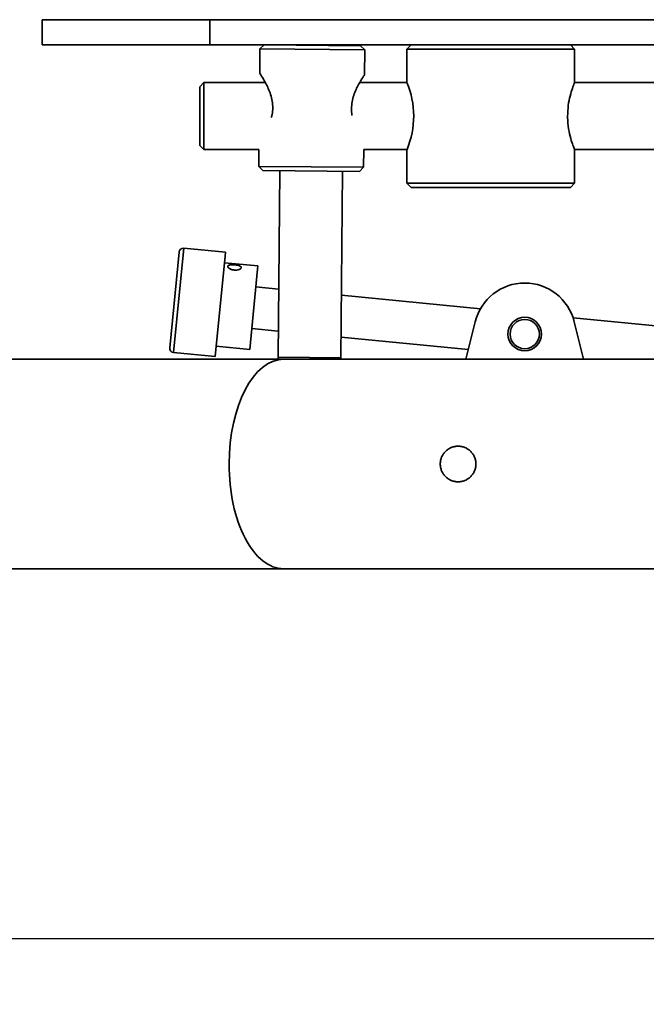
# Model space of a CAD drawing. Header units: millimetres. Extents: x 0 to 864, y 0 to 559.
# Tile 32 of 83: x 386 to 424, y 169 to 227. Entities that reach past the tile are written whole.
import ezdxf

# ---------------------------------------------------------------- set-up
doc = ezdxf.new("R2010")
doc.units = ezdxf.units.MM
doc.header["$PDSIZE"] = -1
doc.styles.add('SLDTEXTSTYLE4', font='GOTHIC.TTF', dxfattribs={"width": 0.605})
doc.dimstyles.new('SLDDIMSTYLE3', dxfattribs={"dimtxt": 6.35, "dimasz": 4.572, "dimexe": 0, "dimexo": 0.0625, "dimgap": 1.5875, "dimtad": 0, "dimtih": 1, "dimtoh": 1, "dimlfac": 4, "dimrnd": 1e-09, "dimzin": 4, "dimdsep": 46, "dimtxsty": 'SLDTEXTSTYLE4', "dimsah": 1, "dimcen": 0.09, "dimadec": 0, "dimazin": 1, "dimtfac": 1, "dimtofl": 0, "dimtmove": 0, "dimatfit": 3, "dimfxl": 1, "dimfrac": 2, "dimtolj": 1, "dimtzin": 12, "dimarcsym": 0})

# ---------------------------------------------------------------- blocks, each defined once
blk = doc.blocks.new('_D_2')
at = {"color": 0, "linetype": 'Continuous', "lineweight": -2}
for p, q in [((369.011, 191.964), (369.011, 172.477)), ((540.261, 191.964), (540.261, 172.477)), ((373.583, 172.477), (443.627, 172.477)), ((535.689, 172.477), (465.645, 172.477))]:
    blk.add_line(p, q, dxfattribs=at)
at = {"color": 0}
for points in [[(373.583, 173.239), (373.583, 171.715), (369.011, 172.477)], [(535.689, 171.715), (535.689, 173.239), (540.261, 172.477)]]:
    blk.add_solid(points, dxfattribs=at)
at = {"layer": 'Defpoints', "color": 0}
for p in [(369.011, 192.027), (540.261, 192.027), (540.261, 172.477)]:
    blk.add_point(p, dxfattribs=at)
at = {"color": 0, "lineweight": 18, "insert": (454.636, 176.712), "char_height": 6.35, "attachment_point": 2, "style": 'SLDTEXTSTYLE4'}
blk.add_mtext('\\A1;(685.00)', dxfattribs=at)

msp = doc.modelspace()

# ---------------------------------------------------------------- linework, layer by layer
at = {"color": 7, "linetype": 'Continuous', "lineweight": 35}
for p, q in [((387.734, 227.2766), (387.734, 225.7766)), ((397.734, 227.2766), (387.734, 227.2766)), ((397.734, 227.2766), (397.734, 225.7766)), ((449.6428, 227.2766), (397.734, 227.2766)), ((397.734, 225.7766), (387.734, 225.7766)), ((449.6428, 225.7766), (397.734, 225.7766)), ((400.7202, 225.5289), (400.7067, 224.079)), ((400.9725, 225.7766), (400.7202, 225.5289)), ((406.9699, 225.4708), (400.7202, 225.5289)), ((406.7222, 225.7231), (400.9725, 225.7766)), ((406.9699, 225.4708), (406.7222, 225.7231)), ((409.734, 225.7766), (409.484, 225.5266)), ((409.484, 225.5266), (409.484, 223.5328)), ((409.484, 225.5266), (419.484, 225.5266)), ((419.484, 225.5266), (419.234, 225.7766)), ((419.484, 223.5266), (419.484, 225.5266)), ((406.9562, 223.9937), (406.9699, 225.4708)), ((397.3859, 223.5266), (397.1359, 223.2766)), ((397.1359, 219.7766), (397.1359, 223.2766)), ((401.0398, 223.5266), (397.3859, 223.5266)), ((397.3859, 219.5266), (397.3859, 223.5266)), ((409.4865, 223.5266), (406.6702, 223.5266)), ((437.6115, 223.5266), (419.484, 223.5266)), ((397.1359, 219.7766), (397.3859, 219.5266)), ((397.3859, 219.5266), (400.6644, 219.5266)), ((400.6644, 219.5266), (400.6551, 218.5292)), ((406.9048, 218.4711), (406.9146, 219.5266)), ((406.9146, 219.5266), (409.484, 219.5266)), ((409.484, 219.5266), (409.484, 217.5266)), ((419.484, 219.5266), (437.609, 219.5266)), ((419.484, 217.5266), (419.484, 219.5266)), ((400.6551, 218.5292), (400.9027, 218.2769)), ((406.9048, 218.4711), (400.6551, 218.5292)), ((406.6525, 218.2234), (406.9048, 218.4711)), ((406.6525, 218.2234), (400.9027, 218.2769)), ((401.9027, 218.2676), (401.7992, 207.1431)), ((405.5491, 207.1082), (405.6525, 218.2327)), ((409.484, 217.5266), (409.734, 217.2766)), ((409.484, 217.5266), (419.484, 217.5266)), ((419.234, 217.2766), (419.484, 217.5266)), ((409.734, 217.2766), (419.234, 217.2766)), ((395.3452, 207.6967), (395.9018, 213.4197)), ((395.5698, 207.4237), (396.1748, 213.6443)), ((398.6631, 213.4023), (396.1748, 213.6443)), ((398.6631, 213.4023), (398.6398, 213.1628)), ((398.6398, 213.1628), (398.0581, 207.1816)), ((400.5932, 212.5866), (398.6026, 212.7802)), ((400.1092, 207.6101), (400.5746, 212.395)), ((400.5746, 212.395), (400.5932, 212.5866)), ((401.8371, 211.2097), (400.4722, 211.3425)), ((413.8707, 210.0393), (405.5838, 210.8453)), ((413.558, 209.2607), (413.0025, 207.0266)), ((432.5707, 208.2205), (419.3931, 209.5022)), ((420.0193, 207.0266), (419.4639, 209.2607)), ((400.2302, 208.8542), (401.8137, 208.7002)), ((405.5605, 208.3358), (413.1446, 207.5981)), ((395.5698, 207.4237), (398.0581, 207.1816)), ((398.1186, 207.8037), (400.1092, 207.6101)), ((402.1359, 207.0266), (378.8458, 207.0266)), ((401.7992, 207.1431), (401.8018, 207.0266)), ((401.7992, 207.1431), (405.5491, 207.1082)), ((452.7307, 207.0266), (402.1359, 207.0266)), ((405.5465, 207.0266), (405.5491, 207.1082)), ((378.8458, 194.5266), (402.1359, 194.5266)), ((402.1359, 194.5266), (452.4517, 194.5266))]:
    msp.add_line(p, q, dxfattribs=at)
for radius in [1, 0.875]:
    msp.add_circle((416.5109, 208.5266), radius, dxfattribs=at)
for centre, radius, start, end in [((404.7505, 221.5272), 5.1409, 337.265795, 22.963327), ((396.1506, 213.3955), 0.25, 84.444686, 174.444686), ((416.5109, 208.5266), 3.0428, 13.961013, 166.038987), ((395.594, 207.6725), 0.25, 174.444686, 264.444686)]:
    msp.add_arc(centre, radius, start, end, dxfattribs=at)
for start_param, end_param in [(0, 1.5707963), (1.5707963, 3.1415927)]:
    msp.add_ellipse((402.1359, 200.7766), major_axis=(0, 6.25), ratio=0.5205671, start_param=start_param, end_param=end_param, dxfattribs=at)
for points, knots in [([(400.7067, 224.079), (400.7121, 224.0708), (400.7229, 224.0542), (400.8336, 223.8856), (401.0668, 223.5055), (401.3281, 222.9515), (401.4616, 222.4325), (401.494, 222.0245), (401.467, 221.6869), (401.4145, 221.5042), (401.397, 221.4436)], [0, 0, 0, 0, 0.105202, 0.2132965, 0.4265111, 0.6393582, 0.7472363, 0.8483095, 0.9497333, 1, 1, 1, 1]), ([(406.2113, 221.5843), (406.2106, 221.5875), (406.1814, 221.7127), (406.173, 221.9867), (406.209, 222.386), (406.3453, 222.8955), (406.6031, 223.4378), (406.8328, 223.8077), (406.9407, 223.9705), (406.9508, 223.9861), (406.9558, 223.9937)], [0, 0, 0, 0, 0.002754, 0.1093279, 0.216724, 0.3301855, 0.5537459, 0.7779898, 0.891366, 1, 1, 1, 1]), ([(419.476, 223.5127), (419.474, 223.5079), (419.4693, 223.4965), (419.3587, 223.2108), (419.2173, 222.7519), (419.0913, 222.1716), (419.073, 221.7417), (419.0639, 221.5266)], [0, 0, 0, 0, 0.1605496, 0.3818158, 0.5947775, 0.7971804, 1, 1, 1, 1]), ([(419.0639, 221.5266), (419.064, 221.4992), (419.0655, 221.2424), (419.1138, 220.7548), (419.2508, 220.1769), (419.3865, 219.769), (419.4754, 219.5415), (419.4748, 219.5435), (419.4745, 219.5442)], [0, 0, 0, 0, 0.0259399, 0.2430623, 0.4626546, 0.6694035, 0.8673056, 1, 1, 1, 1]), ([(399.188, 212.3425), (399.2414, 212.3373), (399.295, 212.338), (399.394, 212.3497), (399.4404, 212.3609), (399.4987, 212.3829), (399.5167, 212.3912), (399.548, 212.4089), (399.5614, 212.4183), (399.5836, 212.4379), (399.5925, 212.4481), (399.6048, 212.4685), (399.6084, 212.4787), (399.6113, 212.5095), (399.6026, 212.5291), (399.5744, 212.556), (399.5627, 212.5645), (399.5347, 212.5805), (399.5183, 212.5881), (399.464, 212.609), (399.4198, 212.621), (399.3236, 212.6403), (399.2707, 212.6478), (399.1917, 212.6555), (399.1648, 212.6575), (399.1128, 212.6601), (399.0875, 212.6607), (399.0382, 212.6605), (399.0143, 212.6596), (398.97, 212.6563), (398.9492, 212.6538), (398.8914, 212.6436), (398.8605, 212.6333), (398.8278, 212.6123), (398.8193, 212.6044), (398.8072, 212.587), (398.8036, 212.5774), (398.8007, 212.5469), (398.8092, 212.5238), (398.8453, 212.477), (398.8733, 212.4528), (398.9263, 212.42), (398.9462, 212.4095), (398.9886, 212.3903), (399.0111, 212.3816), (399.0589, 212.3662), (399.0841, 212.3596), (399.1352, 212.3491), (399.1613, 212.3451), (399.188, 212.3425)], [0, 0, 0, 0, 0.0625, 0.0625, 0.125, 0.125, 0.15625, 0.15625, 0.1875, 0.1875, 0.21875, 0.21875, 0.25, 0.25, 0.3125, 0.3125, 0.34375, 0.34375, 0.375, 0.375, 0.4375, 0.4375, 0.5, 0.5, 0.53125, 0.53125, 0.5625, 0.5625, 0.59375, 0.59375, 0.625, 0.625, 0.6875, 0.6875, 0.71875, 0.71875, 0.75, 0.75, 0.8125, 0.8125, 0.875, 0.875, 0.90625, 0.90625, 0.9375, 0.9375, 0.96875, 0.96875, 1, 1, 1, 1]), ([(411.4734, 200.7766), (411.4734, 200.7064), (411.4804, 200.637), (411.5074, 200.5011), (411.5278, 200.4337), (411.5813, 200.3049), (411.614, 200.2439), (411.6909, 200.1287), (411.7357, 200.0741), (411.8337, 199.9762), (411.8871, 199.9323), (412.0029, 199.8548), (412.0648, 199.8217), (412.1927, 199.7687), (412.2596, 199.7483), (412.397, 199.7209), (412.4661, 199.7141), (412.6049, 199.7141), (412.6754, 199.721), (412.8118, 199.7482), (412.8781, 199.7683), (413.0066, 199.8215), (413.0688, 199.8548), (413.1838, 199.9317), (413.2373, 199.9755), (413.3363, 200.0743), (413.3804, 200.1281), (413.4573, 200.243), (413.4906, 200.305), (413.544, 200.4338), (413.5641, 200.5001), (413.5914, 200.6364), (413.5984, 200.7069), (413.5984, 200.8458), (413.5917, 200.9148), (413.5645, 201.0521), (413.544, 201.1192), (413.4911, 201.247), (413.4582, 201.3087), (413.3806, 201.4248), (413.3367, 201.4783), (413.239, 201.5762), (413.1845, 201.621), (413.0692, 201.6982), (413.0082, 201.7309), (412.8797, 201.7844), (412.8121, 201.8049), (412.6762, 201.8321), (412.6071, 201.839), (412.4664, 201.8392), (412.3969, 201.8323), (412.2597, 201.8049), (412.1925, 201.7844), (412.0647, 201.7314), (412.0033, 201.6986), (411.8869, 201.6208), (411.8335, 201.5768), (411.7358, 201.479), (411.691, 201.4246), (411.6138, 201.309), (411.5812, 201.248), (411.5279, 201.1196), (411.5074, 201.0519), (411.4803, 200.9159), (411.4734, 200.8468), (411.4734, 200.7766)], [0, 0, 0, 0, 0.03125, 0.03125, 0.0625, 0.0625, 0.09375, 0.09375, 0.125, 0.125, 0.15625, 0.15625, 0.1875, 0.1875, 0.21875, 0.21875, 0.25, 0.25, 0.28125, 0.28125, 0.3125, 0.3125, 0.34375, 0.34375, 0.375, 0.375, 0.40625, 0.40625, 0.4375, 0.4375, 0.46875, 0.46875, 0.5, 0.5, 0.53125, 0.53125, 0.5625, 0.5625, 0.59375, 0.59375, 0.625, 0.625, 0.65625, 0.65625, 0.6875, 0.6875, 0.71875, 0.71875, 0.75, 0.75, 0.78125, 0.78125, 0.8125, 0.8125, 0.84375, 0.84375, 0.875, 0.875, 0.90625, 0.90625, 0.9375, 0.9375, 0.96875, 0.96875, 1, 1, 1, 1])]:
    msp.add_open_spline(points, degree=3, knots=knots, dxfattribs=at)

# ---------------------------------------------------------------- dimensions: what is measured, and where the dimension line sits
at = {"color": 7, "linetype": 'Continuous', "lineweight": 18}
dim = msp.add_linear_dim(base=(540.2609, 172.4766), p1=(369.0109, 192.0266), p2=(540.2609, 192.0266), text='(<>)', dimstyle='SLDDIMSTYLE3', dxfattribs=at)
dim.commit()
dim.dimension.update_dxf_attribs({"geometry": '_D_2', "text_midpoint": (454.6359, 172.4766), "dimtype": 160})

doc.saveas('drawing.dxf')
